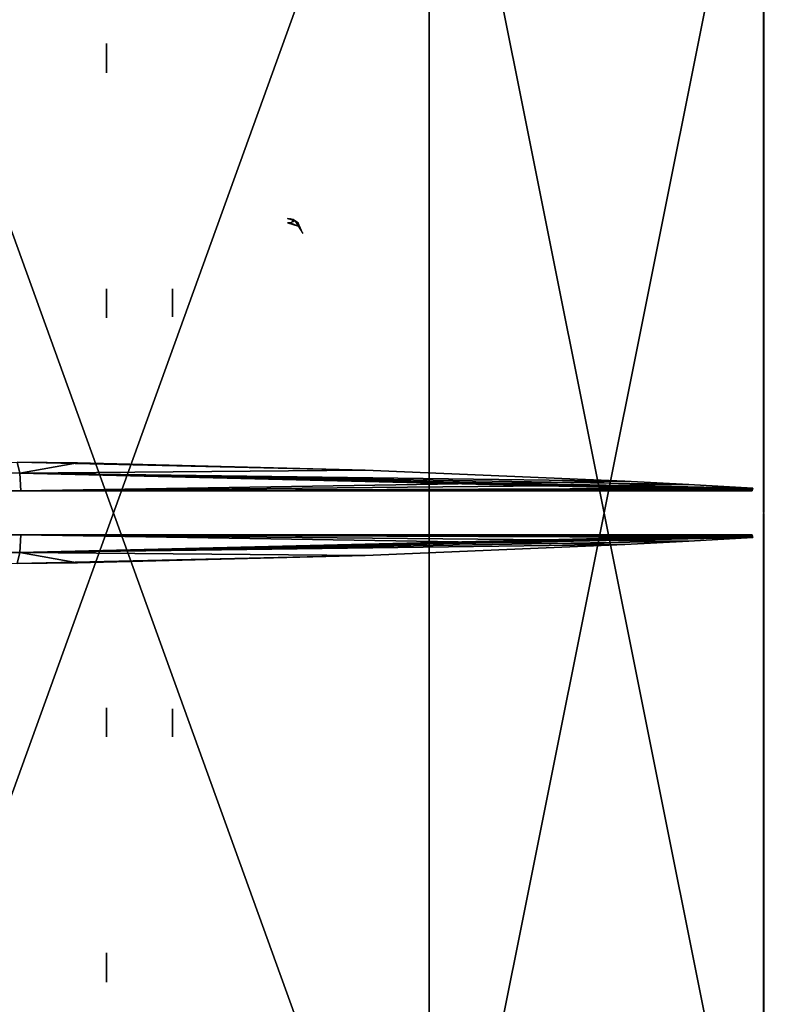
# Model space of a CAD drawing. Header units: millimetres. Extents: x -229 to 223, y -44 to 475.
# Tile 61 of 81: x 103 to 153, y 327 to 393. Entities that reach past the tile are written whole.
import ezdxf

# ---------------------------------------------------------------- set-up
doc = ezdxf.new("R2010")
doc.units = ezdxf.units.MM
doc.header["$LTSCALE"] = 52.148148
for name, color, linetype in [('228', 7, 'CONTINUOUS'), ('239', 7, 'CONTINUOUS'), ('240', 7, 'CONTINUOUS'), ('241', 7, 'CONTINUOUS'), ('242', 7, 'CONTINUOUS'), ('243', 7, 'CONTINUOUS'), ('244', 7, 'CONTINUOUS'), ('245', 7, 'CONTINUOUS'), ('246', 7, 'CONTINUOUS'), ('247', 7, 'CONTINUOUS'), ('248', 7, 'CONTINUOUS'), ('637', 7, 'CONTINUOUS'), ('682', 7, 'CONTINUOUS'), ('684', 7, 'CONTINUOUS'), ('685', 7, 'CONTINUOUS'), ('728', 7, 'CONTINUOUS'), ('730', 7, 'CONTINUOUS')]:
    doc.layers.add(name, color=color, linetype=linetype)

msp = doc.modelspace()

# ---------------------------------------------------------------- linework, layer by layer
at = {"layer": '228', "linetype": 'Continuous'}
for points in [[(121.1, 379.5, -53.106), (121.29, 379.48, -53.061), (121.6, 379.353, -52.96), (121.1, 379.5, -53.106)], [(121.1, 379.5, -53.106), (121.6, 379.353, -52.96), (121.48, 379.425, -53.106), (121.1, 379.5, -53.106)], [(121.276, 379.225, -52.441), (121.1, 379.207, -52.399), (121.807, 379, -52.606), (121.276, 379.225, -52.441)], [(121.382, 379.265, -52.528), (121.276, 379.225, -52.441), (121.6, 379.353, -52.96), (121.382, 379.265, -52.528)], [(121.6, 379.353, -52.96), (121.276, 379.225, -52.441), (121.807, 379, -52.606), (121.6, 379.353, -52.96)], [(121.379, 379.447, -52.949), (121.469, 379.367, -52.771), (121.29, 379.48, -53.061), (121.379, 379.447, -52.949)], [(121.29, 379.48, -53.061), (121.469, 379.367, -52.771), (121.6, 379.353, -52.96), (121.29, 379.48, -53.061)], [(121.41, 379.411, -52.834), (121.469, 379.367, -52.771), (121.379, 379.447, -52.949), (121.41, 379.411, -52.834)], [(121.421, 379.315, -52.625), (121.382, 379.265, -52.528), (121.6, 379.353, -52.96), (121.421, 379.315, -52.625)], [(121.466, 379.338, -52.703), (121.421, 379.315, -52.625), (121.6, 379.353, -52.96), (121.466, 379.338, -52.703)], [(121.469, 379.367, -52.771), (121.466, 379.338, -52.703), (121.6, 379.353, -52.96), (121.469, 379.367, -52.771)], [(121.48, 379.425, -53.106), (121.6, 379.353, -52.96), (121.806, 379.208, -53.106), (121.48, 379.425, -53.106)], [(121.6, 379.353, -52.96), (121.807, 379, -52.606), (121.806, 379.208, -53.106), (121.6, 379.353, -52.96)], [(121.806, 379.208, -53.106), (121.807, 379, -52.606), (122.1, 378.5, -53.106), (121.806, 379.208, -53.106)]]:
    msp.add_3dface(points, dxfattribs=at)
at = {"layer": '239', "linetype": 'Continuous'}
for points in [[(109.1, 345.253, 102.009), (109.1, 347.082, 100.162), (109.103, 347.087, 100.166), (109.1, 345.253, 102.009)], [(109.103, 345.258, 102.014), (109.1, 345.253, 102.009), (109.103, 347.087, 100.166), (109.103, 345.258, 102.014)], [(109.11, 345.26, 102.016), (109.103, 345.258, 102.014), (109.11, 347.089, 100.169), (109.11, 345.26, 102.016)], [(109.11, 347.089, 100.169), (109.103, 345.258, 102.014), (109.103, 347.087, 100.166), (109.11, 347.089, 100.169)]]:
    msp.add_3dface(points, dxfattribs=at)
at = {"layer": '240', "linetype": 'Continuous'}
for points in [[(109.103, 347.014, 85.742), (109.1, 347.009, 85.747), (109.103, 345.166, 83.913), (109.103, 347.014, 85.742)], [(109.1, 347.009, 85.747), (109.1, 345.162, 83.918), (109.103, 345.166, 83.913), (109.1, 347.009, 85.747)], [(109.11, 347.016, 85.74), (109.103, 347.014, 85.742), (109.11, 345.169, 83.911), (109.11, 347.016, 85.74)], [(109.11, 345.169, 83.911), (109.103, 347.014, 85.742), (109.103, 345.166, 83.913), (109.11, 345.169, 83.911)]]:
    msp.add_3dface(points, dxfattribs=at)
at = {"layer": '241', "linetype": 'Continuous'}
for points in [[(113.478, 347.016, 85.74), (113.478, 345.169, 83.911), (113.485, 345.167, 83.913), (113.478, 347.016, 85.74)], [(113.485, 347.014, 85.742), (113.478, 347.016, 85.74), (113.485, 345.167, 83.913), (113.485, 347.014, 85.742)], [(113.488, 347.009, 85.747), (113.485, 347.014, 85.742), (113.488, 345.162, 83.918), (113.488, 347.009, 85.747)], [(113.488, 345.162, 83.918), (113.485, 347.014, 85.742), (113.485, 345.167, 83.913), (113.488, 345.162, 83.918)]]:
    msp.add_3dface(points, dxfattribs=at)
at = {"layer": '242', "linetype": 'Continuous'}
for points in [[(109.1, 328.918, 85.838), (109.103, 328.913, 85.834), (109.1, 330.747, 83.991), (109.1, 328.918, 85.838)], [(109.1, 330.747, 83.991), (109.103, 328.913, 85.834), (109.103, 330.742, 83.986), (109.1, 330.747, 83.991)], [(109.11, 328.911, 85.831), (109.11, 330.74, 83.984), (109.103, 330.742, 83.986), (109.11, 328.911, 85.831)], [(109.103, 328.913, 85.834), (109.11, 328.911, 85.831), (109.103, 330.742, 83.986), (109.103, 328.913, 85.834)]]:
    msp.add_3dface(points, dxfattribs=at)
at = {"layer": '243', "linetype": 'Continuous'}
for points in [[(109.1, 330.838, 102.082), (109.103, 330.834, 102.087), (109.1, 328.991, 100.253), (109.1, 330.838, 102.082)], [(109.1, 328.991, 100.253), (109.103, 330.834, 102.087), (109.103, 328.986, 100.258), (109.1, 328.991, 100.253)], [(109.103, 330.834, 102.087), (109.11, 330.831, 102.089), (109.103, 328.986, 100.258), (109.103, 330.834, 102.087)], [(109.11, 330.831, 102.089), (109.11, 328.984, 100.26), (109.103, 328.986, 100.258), (109.11, 330.831, 102.089)]]:
    msp.add_3dface(points, dxfattribs=at)
at = {"layer": '244', "linetype": 'Continuous'}
for points in [[(109.1, 374.747, 83.991), (109.1, 372.918, 85.838), (109.103, 372.913, 85.834), (109.1, 374.747, 83.991)], [(109.103, 374.742, 83.986), (109.1, 374.747, 83.991), (109.103, 372.913, 85.834), (109.103, 374.742, 83.986)], [(109.11, 374.74, 83.984), (109.103, 374.742, 83.986), (109.11, 372.911, 85.831), (109.11, 374.74, 83.984)], [(109.11, 372.911, 85.831), (109.103, 374.742, 83.986), (109.103, 372.913, 85.834), (109.11, 372.911, 85.831)]]:
    msp.add_3dface(points, dxfattribs=at)
at = {"layer": '245', "linetype": 'Continuous'}
for points in [[(109.1, 372.991, 100.253), (109.1, 374.838, 102.082), (109.103, 374.834, 102.087), (109.1, 372.991, 100.253)], [(109.103, 372.986, 100.258), (109.1, 372.991, 100.253), (109.103, 374.834, 102.087), (109.103, 372.986, 100.258)], [(109.11, 374.831, 102.089), (109.103, 372.986, 100.258), (109.103, 374.834, 102.087), (109.11, 374.831, 102.089)], [(109.11, 372.984, 100.26), (109.103, 372.986, 100.258), (109.11, 374.831, 102.089), (109.11, 372.984, 100.26)]]:
    msp.add_3dface(points, dxfattribs=at)
at = {"layer": '246', "linetype": 'Continuous'}
for points in [[(113.478, 372.984, 100.26), (113.478, 374.831, 102.089), (113.485, 374.833, 102.087), (113.478, 372.984, 100.26)], [(113.485, 372.986, 100.258), (113.478, 372.984, 100.26), (113.485, 374.833, 102.087), (113.485, 372.986, 100.258)], [(113.488, 372.991, 100.253), (113.485, 372.986, 100.258), (113.488, 374.838, 102.082), (113.488, 372.991, 100.253)], [(113.488, 374.838, 102.082), (113.485, 372.986, 100.258), (113.485, 374.833, 102.087), (113.488, 374.838, 102.082)]]:
    msp.add_3dface(points, dxfattribs=at)
at = {"layer": '247', "linetype": 'Continuous'}
for points in [[(109.1, 391.082, 100.162), (109.103, 391.087, 100.166), (109.1, 389.253, 102.009), (109.1, 391.082, 100.162)], [(109.1, 389.253, 102.009), (109.103, 391.087, 100.166), (109.103, 389.258, 102.014), (109.1, 389.253, 102.009)], [(109.11, 391.089, 100.169), (109.11, 389.26, 102.016), (109.103, 389.258, 102.014), (109.11, 391.089, 100.169)], [(109.103, 391.087, 100.166), (109.11, 391.089, 100.169), (109.103, 389.258, 102.014), (109.103, 391.087, 100.166)]]:
    msp.add_3dface(points, dxfattribs=at)
at = {"layer": '248', "linetype": 'Continuous'}
for points in [[(109.1, 391.009, 85.747), (109.103, 389.166, 83.913), (109.103, 391.014, 85.742), (109.1, 391.009, 85.747)], [(109.1, 389.162, 83.918), (109.103, 389.166, 83.913), (109.1, 391.009, 85.747), (109.1, 389.162, 83.918)], [(109.11, 389.169, 83.911), (109.11, 391.016, 85.74), (109.103, 391.014, 85.742), (109.11, 389.169, 83.911)], [(109.103, 389.166, 83.913), (109.11, 389.169, 83.911), (109.103, 391.014, 85.742), (109.103, 389.166, 83.913)]]:
    msp.add_3dface(points, dxfattribs=at)
at = {"layer": '637', "linetype": 'Continuous'}
for points in [[(85.444, 426.761, -127.323), (130.47, 417.902, -118.301), (85.447, 293.24, -127.322), (85.444, 426.761, -127.323)], [(85.447, 293.24, -127.322), (130.47, 417.902, -118.301), (130.474, 302.099, -118.3), (85.447, 293.24, -127.322)], [(130.47, 417.902, -118.301), (152.634, 412.744, -112.397), (130.474, 302.099, -118.3), (130.47, 417.902, -118.301)], [(130.474, 302.099, -118.3), (152.634, 412.744, -112.397), (152.636, 307.256, -112.396), (130.474, 302.099, -118.3)], [(152.634, 412.744, -112.397), (174.721, 407.069, -105.51), (152.636, 307.256, -112.396), (152.634, 412.744, -112.397)], [(152.636, 307.256, -112.396), (174.721, 407.069, -105.51), (174.721, 312.931, -105.51), (152.636, 307.256, -112.396)]]:
    msp.add_3dface(points, dxfattribs=at)
at = {"layer": '682', "linetype": 'Continuous'}
for points in [[(103.428, 358.535, -124.188), (103.356, 357.361, -123.814), (54.093, 358.535, -131.333), (103.428, 358.535, -124.188)], [(103.428, 358.535, -124.188), (143.447, 357.894, -114.855), (103.356, 357.361, -123.814), (103.428, 358.535, -124.188)], [(147.675, 358.128, -113.76), (143.447, 357.894, -114.855), (103.428, 358.535, -124.188), (147.675, 358.128, -113.76)], [(151.911, 358.367, -112.598), (147.675, 358.128, -113.76), (103.428, 358.535, -124.188), (151.911, 358.367, -112.598)], [(151.897, 358.451, -112.607), (151.911, 358.367, -112.598), (103.428, 358.535, -124.188), (151.897, 358.451, -112.607)], [(151.882, 358.535, -112.613), (151.897, 358.451, -112.607), (103.428, 358.535, -124.188), (151.882, 358.535, -112.613)], [(103.356, 357.361, -123.814), (143.447, 357.894, -114.855), (126.244, 357.181, -118.773), (103.356, 357.361, -123.814)], [(103.183, 356.633, -122.83), (103.356, 357.361, -123.814), (107.184, 356.687, -122.197), (103.183, 356.633, -122.83)], [(107.184, 356.687, -122.197), (103.356, 357.361, -123.814), (126.244, 357.181, -118.773), (107.184, 356.687, -122.197)]]:
    msp.add_3dface(points, dxfattribs=at)
at = {"layer": '684', "linetype": 'Continuous'}
for points in [[(103.183, 363.367, -122.83), (103.356, 362.639, -123.814), (54.007, 363.121, -130.46), (103.183, 363.367, -122.83)], [(107.184, 363.313, -122.197), (126.244, 362.819, -118.773), (103.183, 363.367, -122.83), (107.184, 363.313, -122.197)], [(103.183, 363.367, -122.83), (126.244, 362.819, -118.773), (103.356, 362.639, -123.814), (103.183, 363.367, -122.83)], [(54.007, 363.121, -130.46), (103.356, 362.639, -123.814), (54.053, 362.669, -130.933), (54.007, 363.121, -130.46)], [(126.244, 362.819, -118.773), (143.447, 362.106, -114.855), (103.356, 362.639, -123.814), (126.244, 362.819, -118.773)], [(103.356, 362.639, -123.814), (103.428, 361.465, -124.188), (54.053, 362.669, -130.933), (103.356, 362.639, -123.814)], [(54.053, 362.669, -130.933), (103.428, 361.465, -124.188), (54.093, 361.465, -131.333), (54.053, 362.669, -130.933)], [(103.356, 362.639, -123.814), (143.447, 362.106, -114.855), (147.681, 361.872, -113.759), (103.356, 362.639, -123.814)], [(103.428, 361.465, -124.188), (103.356, 362.639, -123.814), (151.882, 361.465, -112.613), (103.428, 361.465, -124.188)], [(151.882, 361.465, -112.613), (103.356, 362.639, -123.814), (151.897, 361.549, -112.607), (151.882, 361.465, -112.613)], [(151.897, 361.549, -112.607), (103.356, 362.639, -123.814), (151.911, 361.633, -112.598), (151.897, 361.549, -112.607)], [(151.911, 361.633, -112.598), (103.356, 362.639, -123.814), (147.681, 361.872, -113.759), (151.911, 361.633, -112.598)]]:
    msp.add_3dface(points, dxfattribs=at)
at = {"layer": '685', "linetype": 'Continuous'}
for points in [[(85.444, 293.239, 127.323), (130.47, 302.098, 118.301), (85.447, 426.76, 127.322), (85.444, 293.239, 127.323)], [(85.447, 426.76, 127.322), (130.47, 302.098, 118.301), (130.474, 417.901, 118.3), (85.447, 426.76, 127.322)], [(130.47, 302.098, 118.301), (152.634, 307.256, 112.397), (130.474, 417.901, 118.3), (130.47, 302.098, 118.301)], [(130.474, 417.901, 118.3), (152.634, 307.256, 112.397), (152.636, 412.744, 112.396), (130.474, 417.901, 118.3)], [(152.634, 307.256, 112.397), (174.721, 312.931, 105.51), (152.636, 412.744, 112.396), (152.634, 307.256, 112.397)], [(152.636, 412.744, 112.396), (174.721, 312.931, 105.51), (174.721, 407.069, 105.51), (152.636, 412.744, 112.396)]]:
    msp.add_3dface(points, dxfattribs=at)
at = {"layer": '728', "linetype": 'Continuous'}
for points in [[(103.183, 363.367, 122.83), (103.356, 362.639, 123.814), (107.184, 363.313, 122.197), (103.183, 363.367, 122.83)], [(107.184, 363.313, 122.197), (103.356, 362.639, 123.814), (126.244, 362.819, 118.773), (107.184, 363.313, 122.197)], [(103.356, 362.639, 123.814), (143.447, 362.106, 114.855), (126.244, 362.819, 118.773), (103.356, 362.639, 123.814)], [(103.428, 361.465, 124.188), (103.356, 362.639, 123.814), (54.093, 361.465, 131.333), (103.428, 361.465, 124.188)], [(103.428, 361.465, 124.188), (143.447, 362.106, 114.855), (103.356, 362.639, 123.814), (103.428, 361.465, 124.188)], [(147.675, 361.872, 113.76), (143.447, 362.106, 114.855), (103.428, 361.465, 124.188), (147.675, 361.872, 113.76)], [(151.911, 361.633, 112.598), (147.675, 361.872, 113.76), (103.428, 361.465, 124.188), (151.911, 361.633, 112.598)], [(151.897, 361.549, 112.607), (151.911, 361.633, 112.598), (103.428, 361.465, 124.188), (151.897, 361.549, 112.607)], [(151.882, 361.465, 112.613), (151.897, 361.549, 112.607), (103.428, 361.465, 124.188), (151.882, 361.465, 112.613)]]:
    msp.add_3dface(points, dxfattribs=at)
at = {"layer": '730', "linetype": 'Continuous'}
for points in [[(103.356, 357.361, 123.814), (103.428, 358.535, 124.188), (54.053, 357.331, 130.933), (103.356, 357.361, 123.814)], [(54.053, 357.331, 130.933), (103.428, 358.535, 124.188), (54.093, 358.535, 131.333), (54.053, 357.331, 130.933)], [(103.428, 358.535, 124.188), (103.356, 357.361, 123.814), (151.882, 358.535, 112.613), (103.428, 358.535, 124.188)], [(151.882, 358.535, 112.613), (103.356, 357.361, 123.814), (151.897, 358.451, 112.607), (151.882, 358.535, 112.613)], [(151.897, 358.451, 112.607), (103.356, 357.361, 123.814), (151.911, 358.367, 112.598), (151.897, 358.451, 112.607)], [(151.911, 358.367, 112.598), (103.356, 357.361, 123.814), (147.681, 358.128, 113.759), (151.911, 358.367, 112.598)], [(103.356, 357.361, 123.814), (143.447, 357.894, 114.855), (147.681, 358.128, 113.759), (103.356, 357.361, 123.814)], [(126.244, 357.181, 118.773), (143.447, 357.894, 114.855), (103.356, 357.361, 123.814), (126.244, 357.181, 118.773)], [(103.183, 356.633, 122.83), (103.356, 357.361, 123.814), (54.007, 356.879, 130.46), (103.183, 356.633, 122.83)], [(54.007, 356.879, 130.46), (103.356, 357.361, 123.814), (54.053, 357.331, 130.933), (54.007, 356.879, 130.46)], [(103.183, 356.633, 122.83), (126.244, 357.181, 118.773), (103.356, 357.361, 123.814), (103.183, 356.633, 122.83)], [(107.184, 356.687, 122.197), (126.244, 357.181, 118.773), (103.183, 356.633, 122.83), (107.184, 356.687, 122.197)]]:
    msp.add_3dface(points, dxfattribs=at)

doc.saveas('drawing.dxf')
